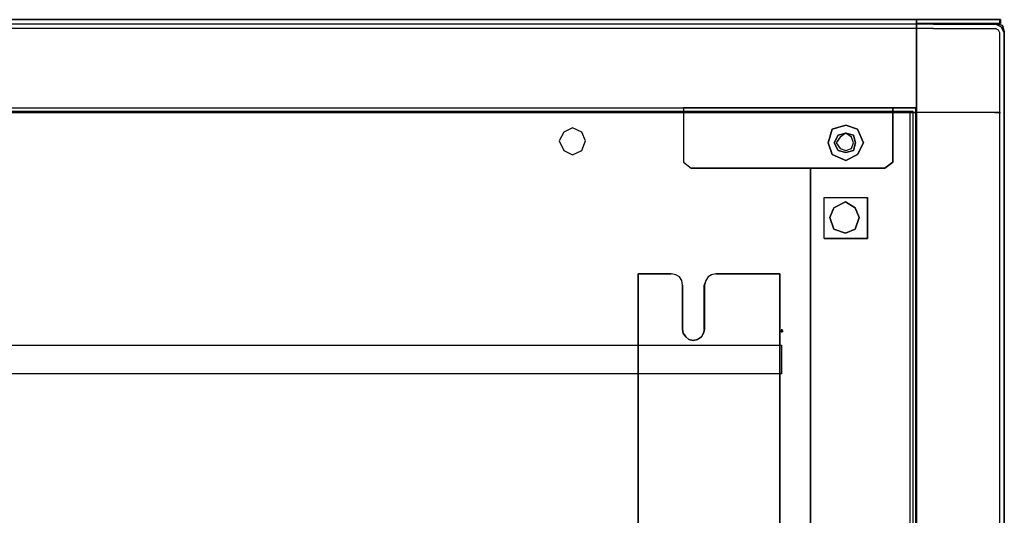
# Model space of a CAD drawing. Header units: millimetres. Extents: x 18084 to 47233, y 38174 to 56392.
# Tile 188 of 253: x 25456 to 25678, y 51134 to 51246. Entities that reach past the tile are written whole.
import ezdxf

# ---------------------------------------------------------------- set-up
doc = ezdxf.new("R2010")
doc.units = ezdxf.units.MM
doc.header["$LTSCALE"] = 100
for name, color, linetype in [('5', 7, 'Continuous'), ('50', 7, 'Continuous'), ('51', 7, 'Continuous'), ('60', 7, 'Continuous')]:
    doc.layers.add(name, color=color, linetype=linetype)

msp = doc.modelspace()

# ---------------------------------------------------------------- linework, layer by layer
at = {"layer": '5', "color": 7}
for p, q in [((25595.58, 50493.78), (25595.58, 51188.52)), ((25627.53, 51188.52), (25627.53, 50493.78))]:
    msp.add_line(p, q, dxfattribs=at)
at = {"layer": '5', "color": 59}
for p, q in [((25603.04, 51188.52), (25595.58, 51188.52)), ((25595.58, 51188.52), (25595.58, 51026.04)), ((25604.04, 51188.36), (25603.04, 51188.52)), ((25604.88, 51187.86), (25604.04, 51188.36)), ((25605.38, 51187.02), (25604.88, 51187.86)), ((25605.54, 51186.02), (25605.38, 51187.02)), ((25610.83, 51187.02), (25610.5, 51186.02)), ((25611.33, 51187.86), (25610.83, 51187.02)), ((25612.11, 51188.36), (25611.33, 51187.86)), ((25613.11, 51188.52), (25612.11, 51188.36)), ((25627.53, 51188.52), (25613.11, 51188.52)), ((25627.53, 50493.78), (25627.53, 51188.52)), ((25605.54, 51175.95), (25605.54, 51186.02)), ((25610.5, 51186.02), (25610.5, 51175.95)), ((25605.71, 51175.12), (25605.54, 51175.95)), ((25610.5, 51175.95), (25610.33, 51175.12)), ((25606.32, 51174.28), (25605.71, 51175.12)), ((25606.99, 51173.67), (25606.32, 51174.28)), ((25607.99, 51173.5), (25606.99, 51173.67)), ((25608.99, 51173.67), (25607.99, 51173.5)), ((25609.83, 51174.28), (25608.99, 51173.67)), ((25610.33, 51175.12), (25609.83, 51174.28))]:
    msp.add_line(p, q, dxfattribs=at)
at = {"layer": '5', "color": 7}
for points in [[(25677.28, 51245.04), (25084.29, 51245.04)], [(25662.25, 51245.04), (25676.28, 51245.04)], [(25678.29, 51243.03), (25677.62, 51244.37), (25676.28, 51245.04)], [(25677.28, 51245.04), (25677.28, 51246.04)], [(25662.26, 51244.04), (25085.29, 51244.04)], [(25662.25, 51244.04), (25676.28, 51244.04)], [(25677.28, 51243.03), (25676.95, 51243.7), (25676.28, 51244.04)], [(25677.28, 50472.2), (25677.28, 51243.04)], [(25678.28, 50472.2), (25678.28, 51243.04)], [(25677.28, 51225.04), (25084.29, 51225.04)], [(25595.58, 51188.52), (25603.04, 51188.52)], [(25595.58, 51188.52), (25595.58, 51026.04)], [(25605.55, 51186.02), (25605.38, 51187.02), (25604.88, 51187.85), (25604.04, 51188.36), (25603.04, 51188.52)], [(25613.11, 51188.52), (25612.11, 51188.36), (25611.33, 51187.85), (25610.83, 51187.02), (25610.49, 51186.02)], [(25613.11, 51188.52), (25627.53, 51188.52)], [(25605.54, 51186.02), (25605.54, 51175.95)], [(25610.49, 51175.95), (25610.49, 51186.02)], [(25605.54, 51175.95), (25605.71, 51175.12), (25606.32, 51174.28), (25606.99, 51173.67), (25607.99, 51173.5)], [(25607.99, 51173.5), (25608.99, 51173.67), (25609.83, 51174.28), (25610.33, 51175.12), (25610.5, 51175.95)]]:
    msp.add_lwpolyline(points, dxfattribs=at)
msp.add_lwpolyline([(25583.67, 51218.61), (25582.84, 51220.56), (25580.72, 51221.56), (25578.72, 51220.56), (25577.72, 51218.61), (25578.72, 51216.44), (25580.72, 51215.44), (25582.84, 51216.44), (25583.67, 51218.61)], close=True, dxfattribs=at)
at = {"layer": '5', "color": 59}
msp.add_lwpolyline([(25577.72, 51218.61), (25578.72, 51216.44), (25580.72, 51215.44), (25582.84, 51216.44), (25583.67, 51218.61), (25582.84, 51220.56), (25580.72, 51221.56), (25578.72, 51220.56), (25577.72, 51218.61)], close=True, dxfattribs=at)
msp.add_lwpolyline([(25577.72, 51218.61), (25578.72, 51216.44), (25580.72, 51215.44), (25582.84, 51216.44), (25583.67, 51218.61), (25582.84, 51220.56), (25580.72, 51221.56), (25578.72, 51220.56), (25577.72, 51218.61)], close=True, dxfattribs=at)
msp.add_lwpolyline([(25627.53, 50493.78), (25627.53, 51188.52), (25613.11, 51188.52), (25612.11, 51188.36), (25611.33, 51187.86), (25610.83, 51187.02), (25610.5, 51186.02), (25610.5, 51175.95), (25610.33, 51175.12), (25609.83, 51174.28), (25608.99, 51173.67), (25607.99, 51173.5), (25606.99, 51173.67), (25606.32, 51174.28), (25605.71, 51175.12), (25605.54, 51175.95), (25605.54, 51186.02), (25605.38, 51187.02), (25604.88, 51187.86), (25604.04, 51188.36), (25603.04, 51188.52), (25595.58, 51188.52), (25595.58, 51026.04)], dxfattribs=at)
at = {"layer": '5'}
msp.add_lwpolyline([(25142.19, 51172.41), (25627.9, 51172.41), (25627.9, 51165.93), (25142.19, 51165.93)], close=True, dxfattribs=at)
at = {"layer": '50', "color": 59}
for p, q in [((25107.6, 51246.04), (25654.41, 51246.04)), ((25654.41, 51246.04), (25658.42, 51246.04)), ((25658.42, 51246.04), (25676.06, 51246.04)), ((25662.37, 51245.15), (25658.42, 51245.15)), ((25658.42, 51245.15), (25658.42, 51244.7)), ((25662.37, 51245.15), (25658.42, 51245.15)), ((25658.42, 51245.15), (25658.42, 51244.7)), ((25658.42, 51244.7), (25658.42, 51227.9)), ((25658.42, 51244.7), (25658.42, 51227.9)), ((25676.06, 51245.15), (25662.37, 51245.15)), ((25676.06, 51245.15), (25662.37, 51245.15)), ((25676.06, 51246.04), (25677.4, 51246.04)), ((25676.5, 51245.15), (25676.06, 51245.15)), ((25676.5, 51245.15), (25676.06, 51245.15)), ((25677.84, 51244.7), (25676.5, 51245.15)), ((25677.84, 51244.7), (25676.5, 51245.15)), ((25677.4, 51245.15), (25676.51, 51245.15)), ((25676.51, 51245.15), (25677.84, 51244.7)), ((25677.4, 51246.04), (25677.4, 51245.15)), ((25677.84, 51244.7), (25678.29, 51243.37)), ((25678.29, 51243.37), (25677.84, 51244.7)), ((25678.29, 51243.37), (25677.84, 51244.7)), ((25658.42, 51227.9), (25658.42, 51226.12)), ((25658.42, 51227.9), (25658.42, 51226.12)), ((25658.28, 51226.04), (25109.02, 51226.04)), ((25658.42, 51226.12), (25653.08, 51226.12)), ((25653.08, 51226.12), (25653.08, 51225.74)), ((25653.08, 51225.74), (25653.08, 51213.78)), ((25658.28, 50492.06), (25658.28, 51226.04)), ((25658.28, 51226.04), (25658.28, 51226.04)), ((25658.42, 50492.06), (25658.42, 51226.12)), ((25658.42, 51226.12), (25658.42, 50474.2)), ((25658.42, 51226.12), (25658.42, 51226.12)), ((25658.42, 51226.12), (25658.42, 50492.06)), ((25658.42, 51226.12), (25658.42, 51226.12)), ((25653.08, 51213.78), (25651.3, 51212.44)), ((25634.49, 51212.44), (25634.49, 50493.78)), ((25651.3, 51212.44), (25634.49, 51212.44)), ((25634.49, 51212.44), (25634.49, 51212.44))]:
    msp.add_line(p, q, dxfattribs=at)
at = {"layer": '50', "color": 7}
for p, q in [((25662.37, 51245.15), (25658.42, 51245.15)), ((25658.42, 51245.15), (25658.42, 51244.7)), ((25658.42, 51244.7), (25658.42, 51227.9)), ((25676.06, 51245.15), (25662.37, 51245.15)), ((25676.5, 51245.15), (25676.06, 51245.15)), ((25677.84, 51244.7), (25676.5, 51245.15)), ((25678.29, 51243.37), (25677.84, 51244.7)), ((25658.42, 51227.9), (25658.42, 51226.12)), ((25658.42, 51226.12), (25653.08, 51226.12)), ((25653.08, 51226.12), (25653.08, 51225.74)), ((25658.42, 51226.12), (25653.08, 51226.12)), ((25653.08, 51226.12), (25653.08, 51225.74)), ((25653.08, 51225.74), (25653.08, 51213.78)), ((25653.08, 51225.74), (25653.08, 51213.78)), ((25658.42, 50492.06), (25658.42, 51226.12)), ((25658.42, 50492.06), (25658.42, 51226.12)), ((25658.42, 51226.12), (25658.42, 51226.12)), ((25653.08, 51213.78), (25651.3, 51212.44)), ((25653.08, 51213.78), (25651.3, 51212.44)), ((25634.49, 50493.78), (25634.49, 51212.44)), ((25634.49, 51212.44), (25634.49, 50493.78)), ((25651.3, 51212.44), (25634.49, 51212.44)), ((25634.49, 51212.44), (25634.49, 51212.44)), ((25634.49, 51212.44), (25634.49, 50493.78)), ((25651.3, 51212.44), (25634.49, 51212.44)), ((25634.49, 51212.44), (25634.49, 51212.44))]:
    msp.add_line(p, q, dxfattribs=at)
at = {"layer": '50', "color": 59}
for points in [[(25103.6, 51244.7), (25103.6, 51227.9), (25103.6, 51226.12), (25108.49, 51226.12), (25108.94, 51226.12), (25155.79, 51226.12), (25605.78, 51226.12), (25653.08, 51226.12), (25658.42, 51226.12), (25658.42, 51227.9), (25658.42, 51244.7), (25658.42, 51245.15), (25658.42, 51246.04), (25654.41, 51246.04), (25107.6, 51246.04), (25103.6, 51246.04), (25103.6, 51245.15), (25103.6, 51244.7)], [(25103.6, 51244.7), (25103.6, 51227.9), (25103.6, 51226.12), (25108.49, 51226.12), (25108.94, 51226.12), (25155.79, 51226.12), (25605.78, 51226.12), (25653.08, 51226.12), (25658.42, 51226.12), (25658.42, 51227.9), (25658.42, 51244.7), (25658.42, 51245.15), (25658.42, 51246.04), (25654.41, 51246.04), (25107.6, 51246.04), (25103.6, 51246.04), (25103.6, 51245.15), (25103.6, 51244.7)], [(25662.37, 51245.14), (25676.06, 51245.14), (25676.5, 51245.14), (25677.39, 51245.14), (25677.39, 51246.04), (25676.06, 51246.04), (25658.42, 51246.04), (25658.42, 51245.14), (25662.37, 51245.14)], [(25662.37, 51245.14), (25676.06, 51245.14), (25676.5, 51245.14), (25677.39, 51245.14), (25677.39, 51246.04), (25676.06, 51246.04), (25658.42, 51246.04), (25658.42, 51245.14), (25662.37, 51245.14)], [(25605.78, 51225.74), (25605.78, 51213.77), (25607.56, 51212.44), (25634.49, 51212.44), (25651.3, 51212.44), (25653.08, 51213.77), (25653.08, 51225.74), (25653.08, 51226.12), (25605.78, 51226.12), (25605.78, 51225.74)], [(25638.5, 51218.17), (25639.39, 51221.29), (25642.51, 51222.18), (25645.12, 51221.29), (25646.46, 51218.17), (25645.12, 51215.55), (25642.51, 51214.22), (25639.39, 51215.55), (25638.5, 51218.17)], [(25638.5, 51218.17), (25639.39, 51221.29), (25642.51, 51222.18), (25645.12, 51221.29), (25646.46, 51218.17), (25645.12, 51215.55), (25642.51, 51214.22), (25639.39, 51215.55), (25638.5, 51218.17)], [(25638.5, 51218.17), (25639.39, 51215.55), (25642.51, 51214.22), (25645.12, 51215.55), (25646.46, 51218.17), (25645.12, 51221.29), (25642.51, 51222.18), (25639.39, 51221.29), (25638.5, 51218.17)], [(25647.35, 51196.53), (25637.61, 51196.53), (25637.61, 51205.82), (25647.35, 51205.82), (25647.35, 51196.53)], [(25647.35, 51196.53), (25637.61, 51196.53), (25637.61, 51205.82), (25647.35, 51205.82), (25647.35, 51196.53)], [(25642.4, 51197.77), (25639.74, 51198.62), (25638.83, 51201.28), (25639.74, 51203.51), (25642.4, 51204.84), (25644.58, 51203.51), (25645.48, 51201.28), (25644.58, 51198.62), (25642.4, 51197.77)]]:
    msp.add_lwpolyline(points, close=True, dxfattribs=at)
at = {"layer": '50', "color": 7}
for points in [[(25103.6, 51244.7), (25103.6, 51227.9), (25103.6, 51226.12), (25108.49, 51226.12), (25108.94, 51226.12), (25155.79, 51226.12), (25605.78, 51226.12), (25653.08, 51226.12), (25658.42, 51226.12), (25658.42, 51227.9), (25658.42, 51244.7), (25658.42, 51245.15), (25658.42, 51246.04), (25654.41, 51246.04), (25107.6, 51246.04), (25103.6, 51246.04), (25103.6, 51245.15), (25103.6, 51244.7)], [(25103.6, 51244.7), (25103.6, 51227.9), (25103.6, 51226.12), (25108.49, 51226.12), (25108.94, 51226.12), (25155.79, 51226.12), (25605.78, 51226.12), (25653.08, 51226.12), (25658.42, 51226.12), (25658.42, 51227.9), (25658.42, 51244.7), (25658.42, 51245.15), (25658.42, 51246.04), (25654.41, 51246.04), (25107.6, 51246.04), (25103.6, 51246.04), (25103.6, 51245.15), (25103.6, 51244.7)], [(25662.37, 51245.14), (25676.06, 51245.14), (25676.5, 51245.14), (25677.39, 51245.14), (25677.39, 51246.04), (25676.06, 51246.04), (25658.42, 51246.04), (25658.42, 51245.14), (25662.37, 51245.14)], [(25662.37, 51245.14), (25676.06, 51245.14), (25676.5, 51245.14), (25677.39, 51245.14), (25677.39, 51246.04), (25676.06, 51246.04), (25658.42, 51246.04), (25658.42, 51245.14), (25662.37, 51245.14)], [(25605.78, 51225.74), (25605.78, 51213.77), (25607.56, 51212.44), (25634.49, 51212.44), (25651.3, 51212.44), (25653.08, 51213.77), (25653.08, 51225.74), (25653.08, 51226.12), (25605.78, 51226.12), (25605.78, 51225.74)], [(25605.78, 51225.74), (25605.78, 51213.77), (25607.56, 51212.44), (25634.49, 51212.44), (25651.3, 51212.44), (25653.08, 51213.77), (25653.08, 51225.74), (25653.08, 51226.12), (25605.78, 51226.12), (25605.78, 51225.74)], [(25646.46, 51218.17), (25645.12, 51221.29), (25642.51, 51222.18), (25639.39, 51221.29), (25638.5, 51218.17), (25639.39, 51215.55), (25642.51, 51214.22), (25645.12, 51215.55), (25646.46, 51218.17)], [(25646.46, 51218.17), (25645.12, 51221.29), (25642.51, 51222.18), (25639.39, 51221.29), (25638.5, 51218.17), (25639.39, 51215.55), (25642.51, 51214.22), (25645.12, 51215.55), (25646.46, 51218.17)], [(25646.46, 51218.17), (25645.12, 51221.29), (25642.51, 51222.18), (25639.39, 51221.29), (25638.5, 51218.17), (25639.39, 51215.55), (25642.51, 51214.22), (25645.12, 51215.55), (25646.46, 51218.17)], [(25646.46, 51218.17), (25645.12, 51221.29), (25642.51, 51222.18), (25639.39, 51221.29), (25638.5, 51218.17), (25639.39, 51215.55), (25642.51, 51214.22), (25645.12, 51215.55), (25646.46, 51218.17)], [(25638.5, 51218.17), (25639.39, 51221.29), (25642.51, 51222.18), (25645.12, 51221.29), (25646.46, 51218.17), (25645.12, 51215.55), (25642.51, 51214.22), (25639.39, 51215.55), (25638.5, 51218.17)], [(25638.5, 51218.17), (25639.39, 51215.55), (25642.51, 51214.22), (25645.12, 51215.55), (25646.46, 51218.17), (25645.12, 51221.29), (25642.51, 51222.18), (25639.39, 51221.29), (25638.5, 51218.17)], [(25638.5, 51218.17), (25639.39, 51215.55), (25642.51, 51214.22), (25645.12, 51215.55), (25646.46, 51218.17), (25645.12, 51221.29), (25642.51, 51222.18), (25639.39, 51221.29), (25638.5, 51218.17)], [(25644.68, 51218.17), (25644.23, 51219.95), (25642.51, 51220.39), (25640.72, 51219.95), (25639.83, 51218.17), (25640.72, 51216.44), (25642.51, 51216), (25644.23, 51216.44), (25644.68, 51218.17)], [(25644.68, 51218.17), (25644.23, 51219.95), (25642.51, 51220.39), (25640.72, 51219.95), (25639.83, 51218.17), (25640.72, 51216.44), (25642.51, 51216), (25644.23, 51216.44), (25644.68, 51218.17)], [(25644.68, 51218.17), (25644.23, 51219.95), (25642.51, 51220.39), (25640.72, 51219.95), (25639.83, 51218.17), (25640.72, 51216.44), (25642.51, 51216), (25644.23, 51216.44), (25644.68, 51218.17)], [(25644.68, 51218.17), (25644.23, 51219.95), (25642.51, 51220.39), (25640.72, 51219.95), (25639.83, 51218.17), (25640.72, 51216.44), (25642.51, 51216), (25644.23, 51216.44), (25644.68, 51218.17)], [(25644.23, 51216.44), (25642.51, 51216), (25640.72, 51216.44), (25639.83, 51218.17), (25640.72, 51219.95), (25642.51, 51220.39), (25644.23, 51219.95), (25644.68, 51218.17), (25644.23, 51216.44)], [(25644.23, 51218.17), (25643.78, 51219.5), (25642.5, 51220.39), (25641.17, 51219.5), (25640.28, 51218.17), (25641.17, 51216.89), (25642.5, 51216.44), (25643.78, 51216.89), (25644.23, 51218.17)], [(25644.23, 51218.17), (25643.78, 51219.5), (25642.5, 51220.39), (25641.17, 51219.5), (25640.28, 51218.17), (25641.17, 51216.89), (25642.5, 51216.44), (25643.78, 51216.89), (25644.23, 51218.17)], [(25644.23, 51218.17), (25643.78, 51219.5), (25642.5, 51220.39), (25641.17, 51219.5), (25640.28, 51218.17), (25641.17, 51216.89), (25642.5, 51216.44), (25643.78, 51216.89), (25644.23, 51218.17)], [(25644.23, 51218.17), (25643.78, 51219.5), (25642.5, 51220.39), (25641.17, 51219.5), (25640.28, 51218.17), (25641.17, 51216.89), (25642.5, 51216.44), (25643.78, 51216.89), (25644.23, 51218.17)], [(25647.35, 51196.53), (25637.61, 51196.53), (25637.61, 51205.82), (25647.35, 51205.82), (25647.35, 51196.53)], [(25645.48, 51201.28), (25644.58, 51203.51), (25642.4, 51204.84), (25639.74, 51203.51), (25638.83, 51201.28), (25639.74, 51198.62), (25642.4, 51197.77), (25644.58, 51198.62), (25645.48, 51201.28)], [(25645.48, 51201.28), (25644.58, 51203.51), (25642.4, 51204.84), (25639.74, 51203.51), (25638.83, 51201.28), (25639.74, 51198.62), (25642.4, 51197.77), (25644.58, 51198.62), (25645.48, 51201.28)]]:
    msp.add_lwpolyline(points, close=True, dxfattribs=at)
for points in [[(25658.42, 51226.12), (25658.42, 51246.04)], [(25658.42, 51227.9), (25658.42, 51246.04)], [(25658.42, 51244.7), (25658.42, 51246.04)], [(25676.06, 51245.15), (25658.42, 51245.15)], [(25662.37, 51245.15), (25676.06, 51245.15)], [(25676.5, 51245.15), (25676.06, 51245.15)], [(25676.06, 51245.15), (25677.39, 51245.15)], [(25678.29, 51243.37), (25677.84, 51244.7), (25676.5, 51245.15)], [(25677.39, 51246.04), (25677.39, 51245.14)], [(25678.28, 51243.37), (25678.28, 50472.2)], [(25658.42, 51226.12), (25658.42, 51227.9)], [(25103.28, 51225.04), (25658.28, 51225.04)], [(25103.6, 51226.12), (25658.42, 51226.12)], [(25107.6, 51225.04), (25654.41, 51225.04)], [(25605.78, 51226.12), (25605.78, 51225.73)], [(25605.78, 51225.73), (25605.78, 51213.77)], [(25653.08, 51226.12), (25653.08, 51225.73)], [(25653.08, 51225.73), (25653.08, 51213.77)], [(25676.06, 51225.04), (25654.41, 51225.04)], [(25658.28, 51226.04), (25658.28, 50492.06)], [(25658.42, 51226.12), (25658.42, 50492.06)], [(25676.06, 51225.04), (25677.39, 51225.04)], [(25605.78, 51213.78), (25607.56, 51212.44)], [(25651.3, 51212.44), (25653.08, 51213.78)], [(25651.3, 51212.44), (25607.56, 51212.44)], [(25637.61, 51205.82), (25647.35, 51205.82)], [(25637.61, 51196.53), (25637.61, 51205.82)], [(25637.61, 51196.53), (25647.35, 51196.53), (25647.35, 51205.82)]]:
    msp.add_lwpolyline(points, dxfattribs=at)
at = {"layer": '51', "color": 254}
for points in [[(25627.75, 51175.61), (25628.32, 51175.61), (25627.75, 51175.61)], [(25628.03, 51176.07), (25628.03, 51175.26), (25628.03, 51176.07)]]:
    msp.add_lwpolyline(points, close=True, dxfattribs=at)
at = {"layer": '60', "color": 7}
for p, q in [((25103.86, 51225.25), (25657.71, 51225.25)), ((25656.96, 51225.25), (25656.96, 50492.06))]:
    msp.add_line(p, q, dxfattribs=at)
at = {"layer": '60', "color": 59}
for p, q in [((25657.71, 51225.25), (25103.86, 51225.25)), ((25657.71, 50492.06), (25657.71, 51225.25))]:
    msp.add_line(p, q, dxfattribs=at)

doc.saveas('drawing.dxf')
